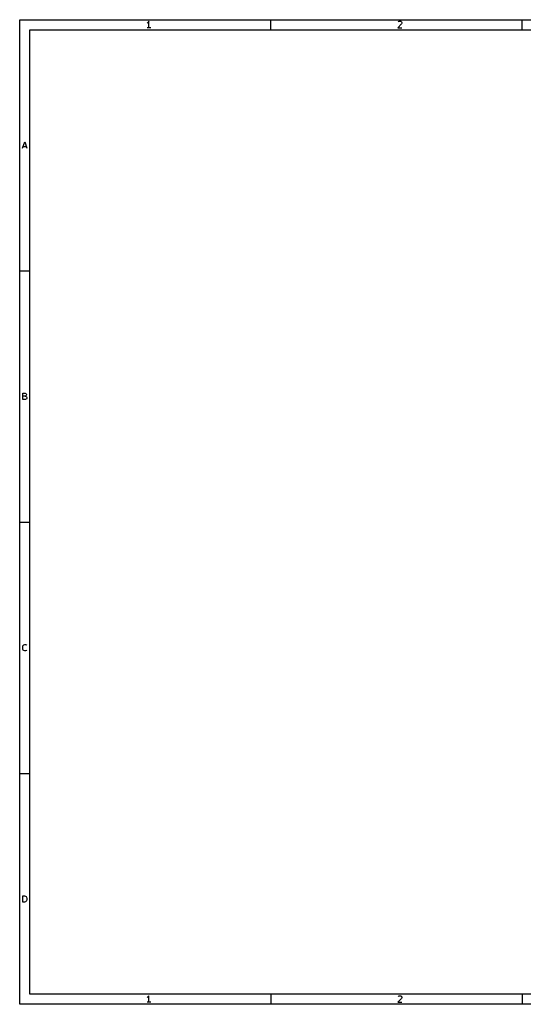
# Model space of a CAD drawing. Extents: x 0.4 to 10.6, y -8.1 to -0.4.
# Tile 1 of 29: x 0.4 to 4.3, y -8.1 to -0.4. Entities that reach past the tile are written whole.
import ezdxf

# ---------------------------------------------------------------- set-up
doc = ezdxf.new("R2010")
doc.units = 0
doc.header["$MEASUREMENT"] = 0
doc.layers.add('BLACK', color=7, linetype='CONTINUOUS')

msp = doc.modelspace()

# ---------------------------------------------------------------- linework, layer by layer
at = {"layer": 'BLACK', "linetype": 'CONTINUOUS'}
for p, q in [((0.3937, -0.3937), (10.6063, -0.3937)), ((0.3937, -8.1063), (0.3937, -0.3937)), ((1.39646, -0.41745), (1.39159, -0.41988)), ((1.42083, -0.45644), (1.39159, -0.45644)), ((1.40134, -0.41257), (1.39646, -0.41745)), ((1.40621, -0.40526), (1.40134, -0.41257)), ((1.40621, -0.45644), (1.40621, -0.40526)), ((2.3622, -0.47244), (2.3622, -0.3937)), ((3.3869, -0.42719), (3.35765, -0.45644)), ((3.35765, -0.45644), (3.38934, -0.45644)), ((3.36009, -0.41013), (3.36253, -0.4077)), ((3.36253, -0.4077), (3.3674, -0.40526)), ((3.3674, -0.40526), (3.37959, -0.40526)), ((3.37959, -0.40526), (3.38446, -0.4077)), ((3.38446, -0.4077), (3.3869, -0.41013)), ((3.3869, -0.41013), (3.38934, -0.41501)), ((3.38934, -0.41988), (3.3869, -0.42719)), ((3.38934, -0.41501), (3.38934, -0.41988)), ((4.33071, -0.47244), (4.33071, -0.3937)), ((0.47244, -0.47244), (10.5276, -0.47244)), ((0.47244, -8.02756), (0.47244, -0.47244)), ((0.41601, -1.40132), (0.43307, -1.35014)), ((0.42089, -1.3867), (0.44526, -1.3867)), ((0.43307, -1.35014), (0.45013, -1.40132)), ((0.3937, -2.3622), (0.47244, -2.3622)), ((0.41967, -3.36983), (0.41967, -3.31865)), ((0.41967, -3.31865), (0.43673, -3.31865)), ((0.43673, -3.34302), (0.41967, -3.34302)), ((0.43916, -3.36983), (0.41967, -3.36983)), ((0.43673, -3.31865), (0.4416, -3.32108)), ((0.4416, -3.34058), (0.43673, -3.34302)), ((0.43673, -3.34302), (0.44404, -3.34545)), ((0.44404, -3.36739), (0.43916, -3.36983)), ((0.4416, -3.32108), (0.44404, -3.32352)), ((0.44404, -3.33814), (0.4416, -3.34058)), ((0.44404, -3.32352), (0.44648, -3.32839)), ((0.44648, -3.33327), (0.44404, -3.33814)), ((0.44404, -3.34545), (0.44648, -3.34789)), ((0.44648, -3.36495), (0.44404, -3.36739)), ((0.44648, -3.32839), (0.44648, -3.33327)), ((0.44648, -3.34789), (0.44891, -3.35277)), ((0.44891, -3.36008), (0.44648, -3.36495)), ((0.44891, -3.35277), (0.44891, -3.36008)), ((0.3937, -4.33071), (0.47244, -4.33071)), ((0.41723, -5.30908), (0.41967, -5.29934)), ((0.41723, -5.3164), (0.41723, -5.30908)), ((0.41967, -5.32614), (0.41723, -5.3164)), ((0.41967, -5.29934), (0.4221, -5.29446)), ((0.4221, -5.29446), (0.42698, -5.28959)), ((0.42698, -5.28959), (0.43429, -5.28715)), ((0.43429, -5.28715), (0.43916, -5.28715)), ((0.43916, -5.28715), (0.44648, -5.28959)), ((0.44648, -5.28959), (0.44891, -5.29202)), ((0.4221, -5.33102), (0.41967, -5.32614)), ((0.42698, -5.33589), (0.4221, -5.33102)), ((0.43429, -5.33833), (0.42698, -5.33589)), ((0.43916, -5.33833), (0.43429, -5.33833)), ((0.44648, -5.33589), (0.43916, -5.33833)), ((0.44891, -5.33346), (0.44648, -5.33589)), ((0.3937, -6.29921), (0.47244, -6.29921)), ((0.41967, -7.30683), (0.41967, -7.25565)), ((0.41967, -7.25565), (0.43185, -7.25565)), ((0.43185, -7.30683), (0.41967, -7.30683)), ((0.43185, -7.25565), (0.43916, -7.25809)), ((0.43916, -7.3044), (0.43185, -7.30683)), ((0.43916, -7.25809), (0.44404, -7.26297)), ((0.44404, -7.29952), (0.43916, -7.3044)), ((0.44404, -7.26297), (0.44648, -7.26784)), ((0.44648, -7.29465), (0.44404, -7.29952)), ((0.44648, -7.26784), (0.44891, -7.27759)), ((0.44891, -7.2849), (0.44648, -7.29465)), ((0.44891, -7.27759), (0.44891, -7.2849)), ((10.5276, -8.02756), (0.47244, -8.02756)), ((1.39646, -8.0513), (1.39159, -8.05374)), ((1.42083, -8.0903), (1.39159, -8.0903)), ((1.40134, -8.04643), (1.39646, -8.0513)), ((1.40621, -8.03912), (1.40134, -8.04643)), ((1.40621, -8.0903), (1.40621, -8.03912)), ((2.3622, -8.02756), (2.3622, -8.1063)), ((3.3869, -8.06105), (3.35765, -8.0903)), ((3.35765, -8.0903), (3.38934, -8.0903)), ((3.36009, -8.04399), (3.36253, -8.04156)), ((3.36253, -8.04156), (3.3674, -8.03912)), ((3.3674, -8.03912), (3.37959, -8.03912)), ((3.37959, -8.03912), (3.38446, -8.04156)), ((3.38446, -8.04156), (3.3869, -8.04399)), ((3.3869, -8.04399), (3.38934, -8.04887)), ((3.38934, -8.05374), (3.3869, -8.06105)), ((3.38934, -8.04887), (3.38934, -8.05374)), ((4.33071, -8.02756), (4.33071, -8.1063)), ((10.6063, -8.1063), (0.3937, -8.1063))]:
    msp.add_line(p, q, dxfattribs=at)

doc.saveas('drawing.dxf')
